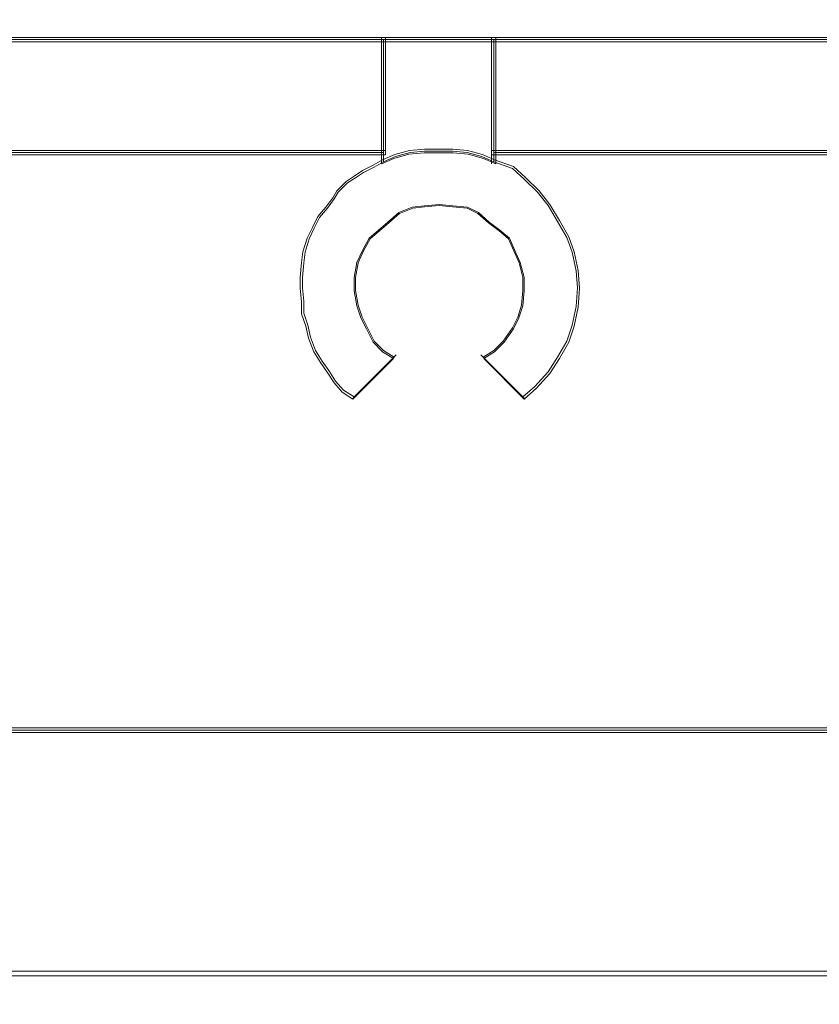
# Model space of a CAD drawing. Header units: millimetres. Extents: x -1290 to 1795, y -4192 to -1311.
# Tile 109 of 256: x 561.69 to 564.59, y -3306.59 to -3303.03. Entities that reach past the tile are written whole.
import ezdxf

# ---------------------------------------------------------------- set-up
doc = ezdxf.new("R2010")
doc.units = ezdxf.units.MM
doc.layers.add('$EL_istn', color=7, linetype='Continuous', lineweight=15)
doc.layers.add('Aparatura', color=7, linetype='Continuous', lineweight=13)
doc.styles.get("Standard").update_dxf_attribs({"font": 'ARIALN.TTF', "width": 0.8})
doc.dimstyles.new('100', dxfattribs={"dimtxt": 15, "dimasz": 10, "dimexe": 1.25, "dimexo": 0.625, "dimtad": 1, "dimdec": 0, "dimtxsty": 'Standard', "dimblk": 'OBLIQUE', "dimcen": 2.5, "dimadec": 0, "dimazin": 0, "dimtfac": 1, "dimtdec": 0, "dimtmove": 0, "dimatfit": 3, "dimldrblk": 'NONE', "dimfxl": 1, "dimarcsym": 0})

# ---------------------------------------------------------------- blocks, each defined once
blk = doc.blocks.new('_Oblique')
at = {"color": 0, "linetype": 'ByBlock', "lineweight": -2}
blk.add_line((-0.5, -0.5), (0.5, 0.5), dxfattribs=at)
blk = doc.blocks.new('*D43')
at = {"layer": '$EL_istn', "color": 0, "linetype": 'Continuous', "lineweight": -2, "ltscale": 0.1}
for p, q in [((605.2914, -3294.7164), (605.2914, -3319.5177)), ((518.0914, -3296.8148), (518.0914, -3319.5177)), ((518.0914, -3318.2677), (605.2914, -3318.2677))]:
    blk.add_line(p, q, dxfattribs=at)
at = {"layer": 'Defpoints', "color": 0}
for p in [(605.2914, -3294.0914), (518.0914, -3296.1898), (605.2914, -3318.2677)]:
    blk.add_point(p, dxfattribs=at)
at = {"layer": '$EL_istn', "color": 0, "linetype": 'ByBlock', "lineweight": -2, "xscale": 5, "yscale": 5, "zscale": 5, "rotation": 180}
blk.add_blockref('_Oblique', (518.0914, -3318.2677), dxfattribs=at)
at = {"layer": '$EL_istn', "color": 0, "linetype": 'ByBlock', "lineweight": -2, "xscale": 5, "yscale": 5, "zscale": 5}
blk.add_blockref('_Oblique', (605.2914, -3318.2677), dxfattribs=at)
at = {"layer": '$EL_istn', "color": 0, "lineweight": 5, "insert": (561.6914, -3313.5581), "char_height": 8, "attachment_point": 5}
blk.add_mtext('436', dxfattribs=at)
blk = doc.blocks.new('_None')

msp = doc.modelspace()

# ---------------------------------------------------------------- linework, layer by layer
at = {"layer": 'Aparatura', "lineweight": 13}
for points in [[(603.947, -3230.8148), (603.947, -3249.5466), (603.947, -3267.23), (603.947, -3285.5693), (603.947, -3285.5693), (603.947, -3295.7686), (603.947, -3302.3333), (603.947, -3304.7581), (603.947, -3305.8173), (603.947, -3306.1399), (603.947, -3306.2689), (603.947, -3306.312), (603.947, -3306.3227), (603.947, -3306.3335), (603.9416, -3306.3711), (603.9255, -3306.4087), (603.904, -3306.4464), (603.8664, -3306.4679), (603.8288, -3306.484), (603.7912, -3306.4894), (586.9382, -3306.4894), (563.1711, -3306.4894), (539.1354, -3306.4894)], [(538.6841, -3306.4894), (562.6769, -3306.4894), (563.1711, -3306.4894), (586.9382, -3306.4894), (603.7912, -3306.4894), (603.8288, -3306.484), (603.8664, -3306.4679), (603.904, -3306.4464), (603.9255, -3306.4087), (603.9416, -3306.3711), (603.947, -3306.3335), (603.947, -3306.3227), (603.947, -3306.312), (603.947, -3306.2689), (603.947, -3306.1399), (603.947, -3305.8173), (603.947, -3304.7581), (603.947, -3302.3333), (603.947, -3295.7686), (603.947, -3285.5693), (603.947, -3285.5693), (603.947, -3267.558)], [(560.5595, -3303.1055), (561.7102, -3303.1055), (561.8065, -3303.1055), (561.9124, -3303.1055), (563.0102, -3303.1055), (563.2124, -3303.1055), (563.4098, -3303.1055), (565.8605, -3303.1055), (566.1687, -3303.1055), (568.6627, -3303.1055), (568.966, -3303.1055), (569.9579, -3303.1055), (570.5597, -3303.1055), (571.4601, -3303.1055), (571.7634, -3303.1055), (572.5627, -3303.1055), (573.1597, -3303.1055), (574.2575, -3303.1055), (574.5608, -3303.1055), (577.0597, -3303.1055), (577.3582, -3303.1055), (579.8667, -3303.1055)], [(560.5595, -3303.1055), (561.7102, -3303.1055), (561.8065, -3303.1055), (561.9124, -3303.1055), (563.0102, -3303.1055), (563.2124, -3303.1055), (563.4098, -3303.1055), (565.8605, -3303.1055), (566.1687, -3303.1055), (568.6627, -3303.1055), (568.966, -3303.1055), (569.9579, -3303.1055), (570.5597, -3303.1055), (571.4601, -3303.1055), (571.7634, -3303.1055), (572.5627, -3303.1055), (573.1597, -3303.1055), (574.2575, -3303.1055), (574.5608, -3303.1055), (577.0597, -3303.1055), (577.3582, -3303.1055), (579.8667, -3303.1055)], [(560.5595, -3303.1055), (561.7102, -3303.1055), (561.8065, -3303.1055), (561.9124, -3303.1055), (563.0102, -3303.1055), (563.2124, -3303.1055), (563.4098, -3303.1055), (565.8605, -3303.1055), (566.1687, -3303.1055), (568.6627, -3303.1055), (568.966, -3303.1055), (569.9579, -3303.1055), (570.5597, -3303.1055), (571.4601, -3303.1055), (571.7634, -3303.1055), (572.5627, -3303.1055), (573.1597, -3303.1055), (574.2575, -3303.1055), (574.5608, -3303.1055), (577.0597, -3303.1055), (577.3582, -3303.1055), (579.8667, -3303.1055)], [(560.5595, -3303.1055), (561.7102, -3303.1055), (561.8065, -3303.1055), (561.9124, -3303.1055), (563.0102, -3303.1055), (563.2124, -3303.1055), (563.4098, -3303.1055), (565.8605, -3303.1055), (566.1687, -3303.1055), (568.6627, -3303.1055), (568.966, -3303.1055), (569.9579, -3303.1055), (570.5597, -3303.1055), (571.4601, -3303.1055), (571.7634, -3303.1055), (572.5627, -3303.1055), (573.1597, -3303.1055), (574.2575, -3303.1055), (574.5608, -3303.1055), (577.0597, -3303.1055), (577.3582, -3303.1055), (579.8667, -3303.1055)], [(560.5595, -3303.1055), (561.7102, -3303.1055), (561.8065, -3303.1055), (561.9124, -3303.1055), (563.0102, -3303.1055), (563.2124, -3303.1055), (563.4098, -3303.1055), (565.8605, -3303.1055), (566.1687, -3303.1055), (568.6627, -3303.1055), (568.966, -3303.1055), (569.9579, -3303.1055), (570.5597, -3303.1055), (571.4601, -3303.1055), (571.7634, -3303.1055), (572.5627, -3303.1055), (573.1597, -3303.1055), (574.2575, -3303.1055), (574.5608, -3303.1055), (577.0597, -3303.1055), (577.3582, -3303.1055), (579.8667, -3303.1055)], [(560.5597, -3303.098), (561.7102, -3303.098), (561.8064, -3303.098), (561.9123, -3303.098), (563.0099, -3303.098), (563.2121, -3303.098), (563.4094, -3303.098), (565.8596, -3303.098), (566.1677, -3303.098), (568.6612, -3303.098), (568.9645, -3303.098), (569.9561, -3303.098), (570.5578, -3303.098), (571.458, -3303.098), (571.7613, -3303.098), (572.5604, -3303.098), (573.1573, -3303.098), (574.2548, -3303.098), (574.5581, -3303.098), (577.0564, -3303.098), (577.3549, -3303.098), (579.8628, -3303.098)], [(560.5597, -3303.098), (561.7102, -3303.098), (561.8064, -3303.098), (561.9123, -3303.098), (563.0099, -3303.098), (563.2121, -3303.098), (563.4094, -3303.098), (565.8596, -3303.098), (566.1677, -3303.098), (568.6612, -3303.098), (568.9645, -3303.098), (569.9561, -3303.098), (570.5578, -3303.098), (571.458, -3303.098), (571.7613, -3303.098), (572.5604, -3303.098), (573.1573, -3303.098), (574.2548, -3303.098), (574.5581, -3303.098), (577.0564, -3303.098), (577.3549, -3303.098), (579.8628, -3303.098)], [(560.5597, -3303.098), (561.7102, -3303.098), (561.8064, -3303.098), (561.9123, -3303.098), (563.0099, -3303.098), (563.2121, -3303.098), (563.4094, -3303.098), (565.8596, -3303.098), (566.1677, -3303.098), (568.6612, -3303.098), (568.9645, -3303.098), (569.9561, -3303.098), (570.5578, -3303.098), (571.458, -3303.098), (571.7613, -3303.098), (572.5604, -3303.098), (573.1573, -3303.098), (574.2548, -3303.098), (574.5581, -3303.098), (577.0564, -3303.098), (577.3549, -3303.098), (579.8628, -3303.098)], [(520.418, -3305.6078), (602.905, -3305.6078)], [(602.9051, -3305.6078), (520.4183, -3305.6078)], [(520.4266, -3305.5991), (602.8964, -3305.5991)]]:
    msp.add_lwpolyline(points, dxfattribs=at)
for points in [[(533.2148, -3303.0901), (561.7179, -3303.0901), (533.2148, -3303.0901)], [(563.0176, -3303.5147), (563.0176, -3303.0901), (561.9131, -3303.0901), (561.8066, -3303.0901), (561.7097, -3303.0901), (560.5519, -3303.0901), (560.5519, -3303.5147), (561.8066, -3303.5147), (563.0176, -3303.5147)], [(563.0176, -3303.5147), (563.0176, -3303.0901), (561.9131, -3303.0901), (561.8066, -3303.0901), (561.7097, -3303.0901), (560.5519, -3303.0901), (560.5519, -3303.5147), (561.8066, -3303.5147), (563.0176, -3303.5147)], [(563.0176, -3303.5147), (563.0176, -3303.0901), (561.9131, -3303.0901), (561.8066, -3303.0901), (561.7097, -3303.0901), (560.5519, -3303.0901), (560.5519, -3303.5147), (561.8066, -3303.5147), (563.0176, -3303.5147)], [(561.7097, -3303.0901), (560.5519, -3303.0901), (560.5519, -3303.5147), (561.8066, -3303.5147), (563.0176, -3303.5147), (563.0176, -3303.0901), (561.9131, -3303.0901), (561.8066, -3303.0901), (561.7097, -3303.0901)], [(563.0101, -3303.5072), (563.0101, -3303.0976), (561.9123, -3303.0976), (561.8064, -3303.0976), (561.7101, -3303.0976), (560.5594, -3303.0976), (560.5594, -3303.5072), (561.8064, -3303.5072), (563.0101, -3303.5072)], [(561.7101, -3303.0976), (560.5594, -3303.0976), (560.5594, -3303.5072), (561.8064, -3303.5072), (563.0101, -3303.5072), (563.0101, -3303.0976), (561.9123, -3303.0976), (561.8064, -3303.0976), (561.7101, -3303.0976)], [(561.7022, -3303.0901), (561.814, -3303.0901), (561.7022, -3303.0901)], [(561.92, -3303.0901), (561.7986, -3303.0901), (561.92, -3303.0901)], [(561.9046, -3303.0901), (563.2197, -3303.0901), (561.9046, -3303.0901)], [(563.0022, -3303.5481), (563.0022, -3303.0901), (563.0022, -3303.5481)], [(563.4171, -3303.5133), (563.4171, -3303.0901), (563.2122, -3303.0901), (563.0022, -3303.0901), (563.0022, -3303.5133), (563.0022, -3303.5481), (563.0472, -3303.5282), (563.1022, -3303.5133), (563.1572, -3303.5083), (563.2072, -3303.5083), (563.2622, -3303.5083), (563.3172, -3303.5133), (563.3721, -3303.5282), (563.4171, -3303.5481), (563.4171, -3303.5133)], [(563.4171, -3303.5133), (563.4171, -3303.0901), (563.2122, -3303.0901), (563.0022, -3303.0901), (563.0022, -3303.5133), (563.0022, -3303.5481), (563.0472, -3303.5282), (563.1022, -3303.5133), (563.1572, -3303.5083), (563.2072, -3303.5083), (563.2622, -3303.5083), (563.3172, -3303.5133), (563.3721, -3303.5282), (563.4171, -3303.5481), (563.4171, -3303.5133)], [(563.4171, -3303.5133), (563.4171, -3303.0901), (563.2122, -3303.0901), (563.0022, -3303.0901), (563.0022, -3303.5133), (563.0022, -3303.5481), (563.0472, -3303.5282), (563.1022, -3303.5133), (563.1572, -3303.5083), (563.2072, -3303.5083), (563.2622, -3303.5083), (563.3172, -3303.5133), (563.3721, -3303.5282), (563.4171, -3303.5481), (563.4171, -3303.5133)], [(563.4171, -3303.0901), (563.2122, -3303.0901), (563.0022, -3303.0901), (563.0022, -3303.5133), (563.0022, -3303.5481), (563.0472, -3303.5282), (563.1022, -3303.5133), (563.1572, -3303.5083), (563.2072, -3303.5083), (563.2622, -3303.5083), (563.3172, -3303.5133), (563.3721, -3303.5282), (563.4171, -3303.5481), (563.4171, -3303.5133), (563.4171, -3303.0901)], [(563.4096, -3303.5069), (563.4096, -3303.0976), (563.2121, -3303.0976), (563.0097, -3303.0976), (563.0097, -3303.5069), (563.0097, -3303.5406), (563.0531, -3303.5213), (563.1061, -3303.5069), (563.1591, -3303.5021), (563.2073, -3303.5021), (563.2603, -3303.5021), (563.3133, -3303.5069), (563.3663, -3303.5213), (563.4096, -3303.5406), (563.4096, -3303.5069)], [(563.4096, -3303.0976), (563.2121, -3303.0976), (563.0097, -3303.0976), (563.0097, -3303.5069), (563.0097, -3303.5406), (563.0531, -3303.5213), (563.1061, -3303.5069), (563.1591, -3303.5021), (563.2073, -3303.5021), (563.2603, -3303.5021), (563.3133, -3303.5069), (563.3663, -3303.5213), (563.4096, -3303.5406), (563.4096, -3303.5069), (563.4096, -3303.0976)], [(563.2043, -3303.0901), (593.2142, -3303.0901), (563.2043, -3303.0901)], [(563.4017, -3303.0901), (563.4017, -3303.5481), (563.4017, -3303.0901)], [(565.8674, -3303.5147), (565.8674, -3303.0901), (563.4017, -3303.0901), (563.4017, -3303.5147), (565.8674, -3303.5147)], [(565.8674, -3303.5147), (565.8674, -3303.0901), (563.4017, -3303.0901), (563.4017, -3303.5147), (565.8674, -3303.5147)], [(565.8674, -3303.5147), (565.8674, -3303.0901), (563.4017, -3303.0901), (563.4017, -3303.5147), (565.8674, -3303.5147)], [(563.4017, -3303.0901), (563.4017, -3303.5147), (565.8674, -3303.5147), (565.8674, -3303.0901), (563.4017, -3303.0901)], [(565.8595, -3303.5072), (565.8595, -3303.0976), (563.4093, -3303.0976), (563.4093, -3303.5072), (565.8595, -3303.5072)], [(563.4093, -3303.0976), (563.4093, -3303.5072), (565.8595, -3303.5072), (565.8595, -3303.0976), (563.4093, -3303.0976)], [(561.814, -3303.4993), (560.5519, -3303.4993), (561.814, -3303.4993)], [(563.0176, -3303.4993), (561.7986, -3303.4993), (563.0176, -3303.4993)], [(563.4123, -3303.5334), (563.3683, -3303.5138), (563.3145, -3303.4991), (563.2608, -3303.4942), (563.207, -3303.4942), (563.1581, -3303.4942), (563.1043, -3303.4991), (563.0506, -3303.5138), (563.0066, -3303.5334), (562.9723, -3303.553), (562.9332, -3303.5726), (562.9039, -3303.5922), (562.8746, -3303.6117), (562.8404, -3303.646), (562.8257, -3303.6705), (562.8012, -3303.7048), (562.7719, -3303.739), (562.7524, -3303.7782), (562.7328, -3303.8174), (562.7181, -3303.8663), (562.7132, -3303.9055), (562.7084, -3303.9593), (562.7084, -3303.9985), (562.7132, -3304.0474), (562.7132, -3304.0915), (562.7279, -3304.1356), (562.7377, -3304.1796), (562.7572, -3304.2286), (562.7817, -3304.2677), (562.8061, -3304.302), (562.8306, -3304.3412), (562.8599, -3304.3755), (562.899, -3304.3999), (563.0457, -3304.2531), (563.0066, -3304.2286), (562.9723, -3304.1943), (562.9479, -3304.1454), (562.9283, -3304.1062), (562.9137, -3304.0621), (562.9039, -3304.0083), (562.9039, -3303.9593), (562.9137, -3303.9055), (562.9332, -3303.8614), (562.9577, -3303.8174), (562.9919, -3303.788), (563.0261, -3303.7586), (563.0652, -3303.7243), (563.1141, -3303.7048), (563.1581, -3303.6999), (563.2119, -3303.695), (563.2608, -3303.6999), (563.3145, -3303.7048), (563.3536, -3303.7243), (563.3928, -3303.7586), (563.4319, -3303.788), (563.4661, -3303.8174), (563.4856, -3303.8614), (563.5052, -3303.9055), (563.5199, -3303.9593), (563.5199, -3304.0083), (563.515, -3304.0621), (563.5003, -3304.1062), (563.4808, -3304.1454), (563.4465, -3304.1943), (563.4123, -3304.2286), (563.3732, -3304.2531), (563.5199, -3304.3999), (563.5639, -3304.3608), (563.6127, -3304.3069), (563.647, -3304.2531), (563.6812, -3304.1943), (563.7007, -3304.1356), (563.7154, -3304.067), (563.7203, -3303.9985), (563.7154, -3303.9348), (563.7007, -3303.8663), (563.6812, -3303.8125), (563.647, -3303.7537), (563.6127, -3303.695), (563.5736, -3303.646), (563.5247, -3303.597), (563.4808, -3303.5579), (563.4123, -3303.5334)], [(563.4123, -3303.5334), (563.3683, -3303.5138), (563.3145, -3303.4991), (563.2608, -3303.4942), (563.207, -3303.4942), (563.1581, -3303.4942), (563.1043, -3303.4991), (563.0506, -3303.5138), (563.0066, -3303.5334), (562.9723, -3303.553), (562.9332, -3303.5726), (562.9039, -3303.5922), (562.8746, -3303.6117), (562.8404, -3303.646), (562.8257, -3303.6705), (562.8012, -3303.7048), (562.7719, -3303.739), (562.7524, -3303.7782), (562.7328, -3303.8174), (562.7181, -3303.8663), (562.7132, -3303.9055), (562.7084, -3303.9593), (562.7084, -3303.9985), (562.7132, -3304.0474), (562.7132, -3304.0915), (562.7279, -3304.1356), (562.7377, -3304.1796), (562.7572, -3304.2286), (562.7817, -3304.2677), (562.8061, -3304.302), (562.8306, -3304.3412), (562.8599, -3304.3755), (562.899, -3304.3999), (563.0457, -3304.2531), (563.0066, -3304.2286), (562.9723, -3304.1943), (562.9479, -3304.1454), (562.9283, -3304.1062), (562.9137, -3304.0621), (562.9039, -3304.0083), (562.9039, -3303.9593), (562.9137, -3303.9055), (562.9332, -3303.8614), (562.9577, -3303.8174), (562.9919, -3303.788), (563.0261, -3303.7586), (563.0652, -3303.7243), (563.1141, -3303.7048), (563.1581, -3303.6999), (563.2119, -3303.695), (563.2608, -3303.6999), (563.3145, -3303.7048), (563.3536, -3303.7243), (563.3928, -3303.7586), (563.4319, -3303.788), (563.4661, -3303.8174), (563.4856, -3303.8614), (563.5052, -3303.9055), (563.5199, -3303.9593), (563.5199, -3304.0083), (563.515, -3304.0621), (563.5003, -3304.1062), (563.4808, -3304.1454), (563.4465, -3304.1943), (563.4123, -3304.2286), (563.3732, -3304.2531), (563.5199, -3304.3999), (563.5639, -3304.3608), (563.6127, -3304.3069), (563.647, -3304.2531), (563.6812, -3304.1943), (563.7007, -3304.1356), (563.7154, -3304.067), (563.7203, -3303.9985), (563.7154, -3303.9348), (563.7007, -3303.8663), (563.6812, -3303.8125), (563.647, -3303.7537), (563.6127, -3303.695), (563.5736, -3303.646), (563.5247, -3303.597), (563.4808, -3303.5579), (563.4123, -3303.5334)], [(563.4123, -3303.5334), (563.3683, -3303.5138), (563.3145, -3303.4991), (563.2608, -3303.4942), (563.207, -3303.4942), (563.1581, -3303.4942), (563.1043, -3303.4991), (563.0506, -3303.5138), (563.0066, -3303.5334), (562.9723, -3303.553), (562.9332, -3303.5726), (562.9039, -3303.5922), (562.8746, -3303.6117), (562.8404, -3303.646), (562.8257, -3303.6705), (562.8012, -3303.7048), (562.7719, -3303.739), (562.7524, -3303.7782), (562.7328, -3303.8174), (562.7181, -3303.8663), (562.7132, -3303.9055), (562.7084, -3303.9593), (562.7084, -3303.9985), (562.7132, -3304.0474), (562.7132, -3304.0915), (562.7279, -3304.1356), (562.7377, -3304.1796), (562.7572, -3304.2286), (562.7817, -3304.2677), (562.8061, -3304.302), (562.8306, -3304.3412), (562.8599, -3304.3755), (562.899, -3304.3999), (563.0457, -3304.2531), (563.0066, -3304.2286), (562.9723, -3304.1943), (562.9479, -3304.1454), (562.9283, -3304.1062), (562.9137, -3304.0621), (562.9039, -3304.0083), (562.9039, -3303.9593), (562.9137, -3303.9055), (562.9332, -3303.8614), (562.9577, -3303.8174), (562.9919, -3303.788), (563.0261, -3303.7586), (563.0652, -3303.7243), (563.1141, -3303.7048), (563.1581, -3303.6999), (563.2119, -3303.695), (563.2608, -3303.6999), (563.3145, -3303.7048), (563.3536, -3303.7243), (563.3928, -3303.7586), (563.4319, -3303.788), (563.4661, -3303.8174), (563.4856, -3303.8614), (563.5052, -3303.9055), (563.5199, -3303.9593), (563.5199, -3304.0083), (563.515, -3304.0621), (563.5003, -3304.1062), (563.4808, -3304.1454), (563.4465, -3304.1943), (563.4123, -3304.2286), (563.3732, -3304.2531), (563.5199, -3304.3999), (563.5639, -3304.3608), (563.6127, -3304.3069), (563.647, -3304.2531), (563.6812, -3304.1943), (563.7007, -3304.1356), (563.7154, -3304.067), (563.7203, -3303.9985), (563.7154, -3303.9348), (563.7007, -3303.8663), (563.6812, -3303.8125), (563.647, -3303.7537), (563.6127, -3303.695), (563.5736, -3303.646), (563.5247, -3303.597), (563.4808, -3303.5579), (563.4123, -3303.5334)], [(563.4123, -3303.5334), (563.3683, -3303.5138), (563.3145, -3303.4991), (563.2608, -3303.4942), (563.207, -3303.4942), (563.1581, -3303.4942), (563.1043, -3303.4991), (563.0506, -3303.5138), (563.0066, -3303.5334), (562.9723, -3303.553), (562.9332, -3303.5726), (562.9039, -3303.5922), (562.8746, -3303.6117), (562.8404, -3303.646), (562.8257, -3303.6705), (562.8012, -3303.7048), (562.7719, -3303.739), (562.7524, -3303.7782), (562.7328, -3303.8174), (562.7181, -3303.8663), (562.7132, -3303.9055), (562.7084, -3303.9593), (562.7084, -3303.9985), (562.7132, -3304.0474), (562.7132, -3304.0915), (562.7279, -3304.1356), (562.7377, -3304.1796), (562.7572, -3304.2286), (562.7817, -3304.2677), (562.8061, -3304.302), (562.8306, -3304.3412), (562.8599, -3304.3755), (562.899, -3304.3999), (563.0457, -3304.2531), (563.0066, -3304.2286), (562.9723, -3304.1943), (562.9479, -3304.1454), (562.9283, -3304.1062), (562.9137, -3304.0621), (562.9039, -3304.0083), (562.9039, -3303.9593), (562.9137, -3303.9055), (562.9332, -3303.8614), (562.9577, -3303.8174), (562.9919, -3303.788), (563.0261, -3303.7586), (563.0652, -3303.7243), (563.1141, -3303.7048), (563.1581, -3303.6999), (563.2119, -3303.695), (563.2608, -3303.6999), (563.3145, -3303.7048), (563.3536, -3303.7243), (563.3928, -3303.7586), (563.4319, -3303.788), (563.4661, -3303.8174), (563.4856, -3303.8614), (563.5052, -3303.9055), (563.5199, -3303.9593), (563.5199, -3304.0083), (563.515, -3304.0621), (563.5003, -3304.1062), (563.4808, -3304.1454), (563.4465, -3304.1943), (563.4123, -3304.2286), (563.3732, -3304.2531), (563.5199, -3304.3999), (563.5639, -3304.3608), (563.6127, -3304.3069), (563.647, -3304.2531), (563.6812, -3304.1943), (563.7007, -3304.1356), (563.7154, -3304.067), (563.7203, -3303.9985), (563.7154, -3303.9348), (563.7007, -3303.8663), (563.6812, -3303.8125), (563.647, -3303.7537), (563.6127, -3303.695), (563.5736, -3303.646), (563.5247, -3303.597), (563.4808, -3303.5579), (563.4123, -3303.5334)], [(563.4123, -3303.5334), (563.3683, -3303.5138), (563.3145, -3303.4991), (563.2608, -3303.4942), (563.207, -3303.4942), (563.1581, -3303.4942), (563.1043, -3303.4991), (563.0506, -3303.5138), (563.0066, -3303.5334), (562.9723, -3303.553), (562.9332, -3303.5726), (562.9039, -3303.5922), (562.8746, -3303.6117), (562.8404, -3303.646), (562.8257, -3303.6705), (562.8012, -3303.7048), (562.7719, -3303.739), (562.7524, -3303.7782), (562.7328, -3303.8174), (562.7181, -3303.8663), (562.7132, -3303.9055), (562.7084, -3303.9593), (562.7084, -3303.9985), (562.7132, -3304.0474), (562.7132, -3304.0915), (562.7279, -3304.1356), (562.7377, -3304.1796), (562.7572, -3304.2286), (562.7817, -3304.2677), (562.8061, -3304.302), (562.8306, -3304.3412), (562.8599, -3304.3755), (562.899, -3304.3999), (563.0457, -3304.2531), (563.0066, -3304.2286), (562.9723, -3304.1943), (562.9479, -3304.1454), (562.9283, -3304.1062), (562.9137, -3304.0621), (562.9039, -3304.0083), (562.9039, -3303.9593), (562.9137, -3303.9055), (562.9332, -3303.8614), (562.9577, -3303.8174), (562.9919, -3303.788), (563.0261, -3303.7586), (563.0652, -3303.7243), (563.1141, -3303.7048), (563.1581, -3303.6999), (563.2119, -3303.695), (563.2608, -3303.6999), (563.3145, -3303.7048), (563.3536, -3303.7243), (563.3928, -3303.7586), (563.4319, -3303.788), (563.4661, -3303.8174), (563.4856, -3303.8614), (563.5052, -3303.9055), (563.5199, -3303.9593), (563.5199, -3304.0083), (563.515, -3304.0621), (563.5003, -3304.1062), (563.4808, -3304.1454), (563.4465, -3304.1943), (563.4123, -3304.2286), (563.3732, -3304.2531), (563.5199, -3304.3999), (563.5639, -3304.3608), (563.6127, -3304.3069), (563.647, -3304.2531), (563.6812, -3304.1943), (563.7007, -3304.1356), (563.7154, -3304.067), (563.7203, -3303.9985), (563.7154, -3303.9348), (563.7007, -3303.8663), (563.6812, -3303.8125), (563.647, -3303.7537), (563.6127, -3303.695), (563.5736, -3303.646), (563.5247, -3303.597), (563.4808, -3303.5579), (563.4123, -3303.5334)], [(563.4123, -3303.5334), (563.3683, -3303.5138), (563.3145, -3303.4991), (563.2608, -3303.4942), (563.207, -3303.4942), (563.1581, -3303.4942), (563.1043, -3303.4991), (563.0506, -3303.5138), (563.0066, -3303.5334), (562.9723, -3303.553), (562.9332, -3303.5726), (562.9039, -3303.5922), (562.8746, -3303.6117), (562.8404, -3303.646), (562.8257, -3303.6705), (562.8012, -3303.7048), (562.7719, -3303.739), (562.7524, -3303.7782), (562.7328, -3303.8174), (562.7181, -3303.8663), (562.7132, -3303.9055), (562.7084, -3303.9593), (562.7084, -3303.9985), (562.7132, -3304.0474), (562.7132, -3304.0915), (562.7279, -3304.1356), (562.7377, -3304.1796), (562.7572, -3304.2286), (562.7817, -3304.2677), (562.8061, -3304.302), (562.8306, -3304.3412), (562.8599, -3304.3755), (562.899, -3304.3999), (563.0457, -3304.2531), (563.0066, -3304.2286), (562.9723, -3304.1943), (562.9479, -3304.1454), (562.9283, -3304.1062), (562.9137, -3304.0621), (562.9039, -3304.0083), (562.9039, -3303.9593), (562.9137, -3303.9055), (562.9332, -3303.8614), (562.9577, -3303.8174), (562.9919, -3303.788), (563.0261, -3303.7586), (563.0652, -3303.7243), (563.1141, -3303.7048), (563.1581, -3303.6999), (563.2119, -3303.695), (563.2608, -3303.6999), (563.3145, -3303.7048), (563.3536, -3303.7243), (563.3928, -3303.7586), (563.4319, -3303.788), (563.4661, -3303.8174), (563.4856, -3303.8614), (563.5052, -3303.9055), (563.5199, -3303.9593), (563.5199, -3304.0083), (563.515, -3304.0621), (563.5003, -3304.1062), (563.4808, -3304.1454), (563.4465, -3304.1943), (563.4123, -3304.2286), (563.3732, -3304.2531), (563.5199, -3304.3999), (563.5639, -3304.3608), (563.6127, -3304.3069), (563.647, -3304.2531), (563.6812, -3304.1943), (563.7007, -3304.1356), (563.7154, -3304.067), (563.7203, -3303.9985), (563.7154, -3303.9348), (563.7007, -3303.8663), (563.6812, -3303.8125), (563.647, -3303.7537), (563.6127, -3303.695), (563.5736, -3303.646), (563.5247, -3303.597), (563.4808, -3303.5579), (563.4123, -3303.5334)], [(563.2608, -3303.4942), (563.207, -3303.4942), (563.1581, -3303.4942), (563.1043, -3303.4991), (563.0506, -3303.5138), (563.0066, -3303.5334), (562.9723, -3303.553), (562.9332, -3303.5726), (562.9039, -3303.5922), (562.8746, -3303.6117), (562.8404, -3303.646), (562.8257, -3303.6705), (562.8012, -3303.7048), (562.7719, -3303.739), (562.7524, -3303.7782), (562.7328, -3303.8174), (562.7181, -3303.8663), (562.7132, -3303.9055), (562.7084, -3303.9593), (562.7084, -3303.9985), (562.7132, -3304.0474), (562.7132, -3304.0915), (562.7279, -3304.1356), (562.7377, -3304.1796), (562.7572, -3304.2286), (562.7817, -3304.2677), (562.8061, -3304.302), (562.8306, -3304.3412), (562.8599, -3304.3755), (562.899, -3304.3999), (563.0457, -3304.2531), (563.0066, -3304.2286), (562.9723, -3304.1943), (562.9479, -3304.1454), (562.9283, -3304.1062), (562.9137, -3304.0621), (562.9039, -3304.0083), (562.9039, -3303.9593), (562.9137, -3303.9055), (562.9332, -3303.8614), (562.9577, -3303.8174), (562.9919, -3303.788), (563.0261, -3303.7586), (563.0652, -3303.7243), (563.1141, -3303.7048), (563.1581, -3303.6999), (563.2119, -3303.695), (563.2608, -3303.6999), (563.3145, -3303.7048), (563.3536, -3303.7243), (563.3928, -3303.7586), (563.4319, -3303.788), (563.4661, -3303.8174), (563.4856, -3303.8614), (563.5052, -3303.9055), (563.5199, -3303.9593), (563.5199, -3304.0083), (563.515, -3304.0621), (563.5003, -3304.1062), (563.4808, -3304.1454), (563.4465, -3304.1943), (563.4123, -3304.2286), (563.3732, -3304.2531), (563.5199, -3304.3999), (563.5639, -3304.3608), (563.6127, -3304.3069), (563.647, -3304.2531), (563.6812, -3304.1943), (563.7007, -3304.1356), (563.7154, -3304.067), (563.7203, -3303.9985), (563.7154, -3303.9348), (563.7007, -3303.8663), (563.6812, -3303.8125), (563.647, -3303.7537), (563.6127, -3303.695), (563.5736, -3303.646), (563.5247, -3303.597), (563.4808, -3303.5579), (563.4123, -3303.5334), (563.3683, -3303.5138), (563.3145, -3303.4991), (563.2608, -3303.4942)], [(563.4094, -3303.5403), (563.366, -3303.521), (563.313, -3303.5066), (563.2601, -3303.5018), (563.2071, -3303.5018), (563.1589, -3303.5018), (563.106, -3303.5066), (563.053, -3303.521), (563.0097, -3303.5403), (562.9759, -3303.5596), (562.9374, -3303.5788), (562.9085, -3303.5981), (562.8796, -3303.6173), (562.8459, -3303.651), (562.8315, -3303.6751), (562.8074, -3303.7088), (562.7785, -3303.7425), (562.7592, -3303.781), (562.74, -3303.8195), (562.7255, -3303.8677), (562.7207, -3303.9062), (562.7159, -3303.9591), (562.7159, -3303.9976), (562.7207, -3304.0458), (562.7207, -3304.0891), (562.7351, -3304.1324), (562.7448, -3304.1758), (562.764, -3304.2239), (562.7881, -3304.2624), (562.8122, -3304.2961), (562.8363, -3304.3346), (562.8652, -3304.3683), (562.9037, -3304.3924), (563.0482, -3304.248), (563.0097, -3304.2239), (562.9759, -3304.1902), (562.9519, -3304.1421), (562.9326, -3304.1035), (562.9182, -3304.0602), (562.9085, -3304.0073), (562.9085, -3303.9591), (562.9182, -3303.9062), (562.9374, -3303.8628), (562.9615, -3303.8195), (562.9952, -3303.7906), (563.0289, -3303.7617), (563.0674, -3303.728), (563.1156, -3303.7088), (563.1589, -3303.704), (563.2119, -3303.6992), (563.2601, -3303.704), (563.313, -3303.7088), (563.3516, -3303.728), (563.3901, -3303.7617), (563.4286, -3303.7906), (563.4623, -3303.8195), (563.4816, -3303.8628), (563.5009, -3303.9062), (563.5153, -3303.9591), (563.5153, -3304.0073), (563.5105, -3304.0602), (563.4961, -3304.1035), (563.4768, -3304.1421), (563.4431, -3304.1902), (563.4094, -3304.2239), (563.3708, -3304.248), (563.5153, -3304.3924), (563.5587, -3304.3539), (563.6068, -3304.3009), (563.6405, -3304.248), (563.6742, -3304.1902), (563.6935, -3304.1324), (563.7079, -3304.065), (563.7128, -3303.9976), (563.7079, -3303.9351), (563.6935, -3303.8677), (563.6742, -3303.8147), (563.6405, -3303.7569), (563.6068, -3303.6992), (563.5683, -3303.651), (563.5201, -3303.6029), (563.4768, -3303.5644), (563.4094, -3303.5403)], [(563.4094, -3303.5403), (563.366, -3303.521), (563.313, -3303.5066), (563.2601, -3303.5018), (563.2071, -3303.5018), (563.1589, -3303.5018), (563.106, -3303.5066), (563.053, -3303.521), (563.0097, -3303.5403), (562.9759, -3303.5596), (562.9374, -3303.5788), (562.9085, -3303.5981), (562.8796, -3303.6173), (562.8459, -3303.651), (562.8315, -3303.6751), (562.8074, -3303.7088), (562.7785, -3303.7425), (562.7592, -3303.781), (562.74, -3303.8195), (562.7255, -3303.8677), (562.7207, -3303.9062), (562.7159, -3303.9591), (562.7159, -3303.9976), (562.7207, -3304.0458), (562.7207, -3304.0891), (562.7351, -3304.1324), (562.7448, -3304.1758), (562.764, -3304.2239), (562.7881, -3304.2624), (562.8122, -3304.2961), (562.8363, -3304.3346), (562.8652, -3304.3683), (562.9037, -3304.3924), (563.0482, -3304.248), (563.0097, -3304.2239), (562.9759, -3304.1902), (562.9519, -3304.1421), (562.9326, -3304.1035), (562.9182, -3304.0602), (562.9085, -3304.0073), (562.9085, -3303.9591), (562.9182, -3303.9062), (562.9374, -3303.8628), (562.9615, -3303.8195), (562.9952, -3303.7906), (563.0289, -3303.7617), (563.0674, -3303.728), (563.1156, -3303.7088), (563.1589, -3303.704), (563.2119, -3303.6992), (563.2601, -3303.704), (563.313, -3303.7088), (563.3516, -3303.728), (563.3901, -3303.7617), (563.4286, -3303.7906), (563.4623, -3303.8195), (563.4816, -3303.8628), (563.5009, -3303.9062), (563.5153, -3303.9591), (563.5153, -3304.0073), (563.5105, -3304.0602), (563.4961, -3304.1035), (563.4768, -3304.1421), (563.4431, -3304.1902), (563.4094, -3304.2239), (563.3708, -3304.248), (563.5153, -3304.3924), (563.5587, -3304.3539), (563.6068, -3304.3009), (563.6405, -3304.248), (563.6742, -3304.1902), (563.6935, -3304.1324), (563.7079, -3304.065), (563.7128, -3303.9976), (563.7079, -3303.9351), (563.6935, -3303.8677), (563.6742, -3303.8147), (563.6405, -3303.7569), (563.6068, -3303.6992), (563.5683, -3303.651), (563.5201, -3303.6029), (563.4768, -3303.5644), (563.4094, -3303.5403)], [(563.2601, -3303.5018), (563.2071, -3303.5018), (563.1589, -3303.5018), (563.106, -3303.5066), (563.053, -3303.521), (563.0097, -3303.5403), (562.9759, -3303.5596), (562.9374, -3303.5788), (562.9085, -3303.5981), (562.8796, -3303.6173), (562.8459, -3303.651), (562.8315, -3303.6751), (562.8074, -3303.7088), (562.7785, -3303.7425), (562.7592, -3303.781), (562.74, -3303.8195), (562.7255, -3303.8677), (562.7207, -3303.9062), (562.7159, -3303.9591), (562.7159, -3303.9976), (562.7207, -3304.0458), (562.7207, -3304.0891), (562.7351, -3304.1324), (562.7448, -3304.1758), (562.764, -3304.2239), (562.7881, -3304.2624), (562.8122, -3304.2961), (562.8363, -3304.3346), (562.8652, -3304.3683), (562.9037, -3304.3924), (563.0482, -3304.248), (563.0097, -3304.2239), (562.9759, -3304.1902), (562.9519, -3304.1421), (562.9326, -3304.1035), (562.9182, -3304.0602), (562.9085, -3304.0073), (562.9085, -3303.9591), (562.9182, -3303.9062), (562.9374, -3303.8628), (562.9615, -3303.8195), (562.9952, -3303.7906), (563.0289, -3303.7617), (563.0674, -3303.728), (563.1156, -3303.7088), (563.1589, -3303.704), (563.2119, -3303.6992), (563.2601, -3303.704), (563.313, -3303.7088), (563.3516, -3303.728), (563.3901, -3303.7617), (563.4286, -3303.7906), (563.4623, -3303.8195), (563.4816, -3303.8628), (563.5009, -3303.9062), (563.5153, -3303.9591), (563.5153, -3304.0073), (563.5105, -3304.0602), (563.4961, -3304.1035), (563.4768, -3304.1421), (563.4431, -3304.1902), (563.4094, -3304.2239), (563.3708, -3304.248), (563.5153, -3304.3924), (563.5587, -3304.3539), (563.6068, -3304.3009), (563.6405, -3304.248), (563.6742, -3304.1902), (563.6935, -3304.1324), (563.7079, -3304.065), (563.7128, -3303.9976), (563.7079, -3303.9351), (563.6935, -3303.8677), (563.6742, -3303.8147), (563.6405, -3303.7569), (563.6068, -3303.6992), (563.5683, -3303.651), (563.5201, -3303.6029), (563.4768, -3303.5644), (563.4094, -3303.5403), (563.366, -3303.521), (563.313, -3303.5066), (563.2601, -3303.5018)], [(565.8674, -3303.4993), (563.4017, -3303.4993), (565.8674, -3303.4993)], [(563.0559, -3304.2401), (562.8961, -3304.3999), (563.0559, -3304.2401)], [(563.363, -3304.2401), (563.5228, -3304.3999), (563.363, -3304.2401)], [(602.9049, -3305.5905), (520.4181, -3305.5905), (602.9049, -3305.5905)], [(538.6804, -3306.4721), (538.6804, -3306.4721), (563.1796, -3306.4721), (538.6804, -3306.4721)], [(562.6682, -3306.4721), (586.9416, -3306.4721), (562.6682, -3306.4721)]]:
    msp.add_lwpolyline(points, close=True, dxfattribs=at)

# ---------------------------------------------------------------- dimensions: what is measured, and where the dimension line sits
at = {"layer": '$EL_istn', "linetype": 'Continuous', "lineweight": 5, "ltscale": 0.1}
dim = msp.add_linear_dim(base=(605.2914, -3318.2677), p1=(518.0914, -3296.1898), p2=(605.2914, -3294.0914), dimstyle='100', override={"dimtxt": 8, "dimasz": 5, "dimlfac": 5, "dimfxl": 35, "dimfxlon": 0}, dxfattribs=at)
dim.commit()
dim.dimension.update_dxf_attribs({"geometry": '*D43', "text_midpoint": (561.6914, -3313.5581)})

doc.saveas('drawing.dxf')
